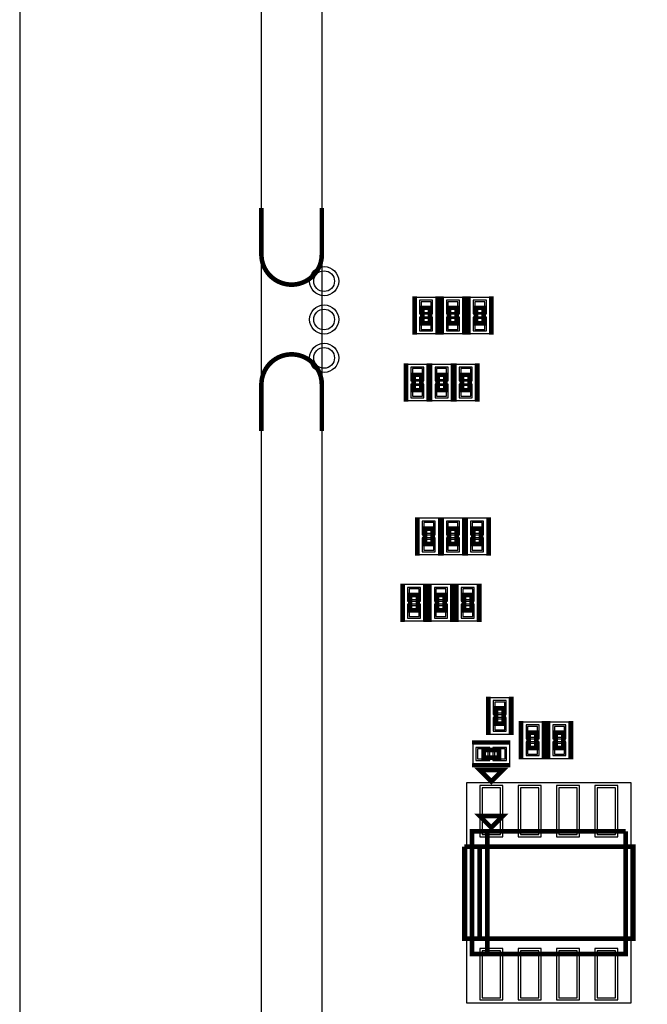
# Model space of a CAD drawing. Extents: x -10 to 137, y -26 to 190.
# Tile 24 of 57: x -10 to 11, y 70 to 102. Entities that reach past the tile are written whole.
import ezdxf

# ---------------------------------------------------------------- set-up
doc = ezdxf.new("R2010")
doc.units = 0
for name, color, linetype in [('BG_OUTLINE', 95, 'CONTINUOUS'), ('PG_ASSEMBLY_BOTTOM', 52, 'CONTINUOUS'), ('PG_DFA_BOUND_BOTTOM', 254, 'CONTINUOUS'), ('PG_PLACE_BOUND_BOTTOM', 73, 'CONTINUOUS'), ('PG_SILKSCREEN_BOTTOM', 2, 'CONTINUOUS'), ('PIN_BOTTOM', 1, 'CONTINUOUS'), ('PIN_PASTEMASK_BOTTOM', 132, 'CONTINUOUS'), ('PIN_SOLDERMASK_BOTTOM', 212, 'CONTINUOUS')]:
    doc.layers.add(name, color=color, linetype=linetype)

msp = doc.modelspace()

# ---------------------------------------------------------------- linework, layer by layer
at = {"layer": 'BG_OUTLINE'}
msp.add_lwpolyline([(-1.999996, 176.999514), (-9.99998, 176.999514), (-9.99998, 0), (-1.999996, 0), (-1.999996, 176.999514)], dxfattribs=at)
msp.add_lwpolyline([(127, 0), (127, 176.999514), (0, 176.999514), (0, 0)], close=True, dxfattribs=at)
at = {"layer": 'BG_OUTLINE', "const_width": 0.1524}
for points in [[(-1.999996, 96.146353), (-1.999996, 94.606351, 0.414214), (-0.999998, 93.606353, 0.414214), (0, 94.606351), (0, 96.146353)], [(-1.999996, 88.758509), (-1.999996, 90.298511, -0.414214), (-0.999998, 91.298509, -0.414214), (0, 90.298511), (0, 88.758509)]]:
    msp.add_lwpolyline(points, format="xyb", dxfattribs=at)
at = {"layer": 'PG_ASSEMBLY_BOTTOM', "const_width": 0.1524}
for points in [[(3.324606, 92.330016), (3.324606, 92.838016), (3.578606, 92.838016), (3.578606, 92.330016), (3.324606, 92.330016)], [(4.213606, 92.330016), (4.213606, 92.838016), (4.467606, 92.838016), (4.467606, 92.330016), (4.213606, 92.330016)], [(5.102606, 92.330016), (5.102606, 92.838016), (5.356606, 92.838016), (5.356606, 92.330016), (5.102606, 92.330016)], [(3.290316, 90.621358), (3.290316, 90.113358), (3.036316, 90.113358), (3.036316, 90.621358), (3.290316, 90.621358)], [(4.090416, 90.621358), (4.090416, 90.113358), (3.836416, 90.113358), (3.836416, 90.621358), (4.090416, 90.621358)], [(4.890262, 90.621358), (4.890262, 90.113358), (4.636262, 90.113358), (4.636262, 90.621358), (4.890262, 90.621358)], [(3.413506, 85.018626), (3.413506, 85.526626), (3.667506, 85.526626), (3.667506, 85.018626), (3.413506, 85.018626)], [(4.213606, 85.018626), (4.213606, 85.526626), (4.467606, 85.526626), (4.467606, 85.018626), (4.213606, 85.018626)], [(5.013706, 85.018626), (5.013706, 85.526626), (5.267706, 85.526626), (5.267706, 85.018626), (5.013706, 85.018626)], [(3.178556, 83.330288), (3.178556, 82.822288), (2.924556, 82.822288), (2.924556, 83.330288), (3.178556, 83.330288)], [(4.067556, 83.330288), (4.067556, 82.822288), (3.813556, 82.822288), (3.813556, 83.330288), (4.067556, 83.330288)], [(4.956556, 83.330288), (4.956556, 82.822288), (4.702556, 82.822288), (4.702556, 83.330288), (4.956556, 83.330288)], [(5.760974, 79.073502), (5.760974, 79.581502), (6.014974, 79.581502), (6.014974, 79.073502), (5.760974, 79.073502)], [(7.101078, 78.775306), (7.101078, 78.267306), (6.847078, 78.267306), (6.847078, 78.775306), (7.101078, 78.775306)], [(7.990078, 78.775306), (7.990078, 78.267306), (7.736078, 78.267306), (7.736078, 78.775306), (7.990078, 78.775306)], [(5.354066, 78.197964), (5.862066, 78.197964), (5.862066, 77.943964), (5.354066, 77.943964), (5.354066, 78.197964)], [(5.608066, 75.632564), (5.227066, 76.013564), (5.989066, 76.013564), (5.608066, 75.632564)], [(10.053066, 75.505564), (10.053066, 71.441564), (4.973066, 71.441564), (4.973066, 75.505564), (5.481066, 75.505564), (5.481066, 71.441564)], [(5.481066, 71.441564), (5.481066, 75.505564), (10.053066, 75.505564)]]:
    msp.add_lwpolyline(points, dxfattribs=at)
at = {"layer": 'PG_DFA_BOUND_BOTTOM'}
for points in [[(3.769106, 91.973908), (3.134106, 91.973908), (3.134106, 93.194124), (3.769106, 93.194124)], [(4.658106, 91.973908), (4.023106, 91.973908), (4.023106, 93.194124), (4.658106, 93.194124)], [(5.547106, 91.973908), (4.912106, 91.973908), (4.912106, 93.194124), (5.547106, 93.194124)], [(3.480816, 89.75725), (2.845816, 89.75725), (2.845816, 90.977466), (3.480816, 90.977466)], [(4.280916, 89.75725), (3.645916, 89.75725), (3.645916, 90.977466), (4.280916, 90.977466)], [(5.080762, 89.75725), (4.445762, 89.75725), (4.445762, 90.977466), (5.080762, 90.977466)], [(3.858006, 84.662518), (3.223006, 84.662518), (3.223006, 85.882734), (3.858006, 85.882734)], [(4.658106, 84.662518), (4.023106, 84.662518), (4.023106, 85.882734), (4.658106, 85.882734)], [(5.458206, 84.662518), (4.823206, 84.662518), (4.823206, 85.882734), (5.458206, 85.882734)], [(3.369056, 82.46618), (2.734056, 82.46618), (2.734056, 83.686396), (3.369056, 83.686396)], [(4.258056, 82.46618), (3.623056, 82.46618), (3.623056, 83.686396), (4.258056, 83.686396)], [(5.147056, 82.46618), (4.512056, 82.46618), (4.512056, 83.686396), (5.147056, 83.686396)], [(6.205474, 79.93761), (6.205474, 78.717394), (5.570474, 78.717394), (5.570474, 79.93761)], [(7.291578, 79.131414), (7.291578, 77.911198), (6.656578, 77.911198), (6.656578, 79.131414)], [(8.180578, 79.131414), (8.180578, 77.911198), (7.545578, 77.911198), (7.545578, 79.131414)], [(4.997867, 78.388464), (4.997867, 77.753464), (6.218265, 77.753464), (6.218265, 78.388464)], [(4.795266, 69.821044), (4.795266, 77.126084), (10.230866, 77.126084), (10.230866, 69.821044)]]:
    msp.add_lwpolyline(points, close=True, dxfattribs=at)
at = {"layer": 'PG_PLACE_BOUND_BOTTOM'}
for points in [[(3.578606, 92.330016), (3.324606, 92.330016), (3.324606, 92.838016), (3.578606, 92.838016)], [(4.467606, 92.330016), (4.213606, 92.330016), (4.213606, 92.838016), (4.467606, 92.838016)], [(5.356606, 92.330016), (5.102606, 92.330016), (5.102606, 92.838016), (5.356606, 92.838016)], [(3.290316, 90.113358), (3.036316, 90.113358), (3.036316, 90.621358), (3.290316, 90.621358)], [(4.090416, 90.113358), (3.836416, 90.113358), (3.836416, 90.621358), (4.090416, 90.621358)], [(4.890262, 90.113358), (4.636262, 90.113358), (4.636262, 90.621358), (4.890262, 90.621358)], [(3.667506, 85.018626), (3.413506, 85.018626), (3.413506, 85.526626), (3.667506, 85.526626)], [(4.467606, 85.018626), (4.213606, 85.018626), (4.213606, 85.526626), (4.467606, 85.526626)], [(5.267706, 85.018626), (5.013706, 85.018626), (5.013706, 85.526626), (5.267706, 85.526626)], [(3.178556, 82.822288), (2.924556, 82.822288), (2.924556, 83.330288), (3.178556, 83.330288)], [(4.067556, 82.822288), (3.813556, 82.822288), (3.813556, 83.330288), (4.067556, 83.330288)], [(4.956556, 82.822288), (4.702556, 82.822288), (4.702556, 83.330288), (4.956556, 83.330288)], [(6.014974, 79.581502), (6.014974, 79.073502), (5.760974, 79.073502), (5.760974, 79.581502)], [(7.101078, 78.775306), (7.101078, 78.267306), (6.847078, 78.267306), (6.847078, 78.775306)], [(7.990078, 78.775306), (7.990078, 78.267306), (7.736078, 78.267306), (7.736078, 78.775306)], [(5.354066, 78.197964), (5.862066, 78.197964), (5.862066, 77.943964), (5.354066, 77.943964)], [(4.973066, 71.441564), (4.973066, 75.505564), (10.053066, 75.505564), (10.053066, 71.441564)]]:
    msp.add_lwpolyline(points, close=True, dxfattribs=at)
at = {"layer": 'PG_SILKSCREEN_BOTTOM'}
for points, const_width in [([(3.070606, 91.949016), (3.070606, 93.219016)], 0.1524), ([(3.832606, 91.949016), (3.832606, 93.219016)], 0.1524), ([(3.959606, 91.949016), (3.959606, 93.219016)], 0.1524), ([(4.721606, 91.949016), (4.721606, 93.219016)], 0.1524), ([(4.848606, 91.949016), (4.848606, 93.219016)], 0.1524), ([(5.610606, 91.949016), (5.610606, 93.219016)], 0.1524), ([(2.782316, 91.002358), (2.782316, 89.732358)], 0.1524), ([(3.544316, 91.002358), (3.544316, 89.732358)], 0.1524), ([(3.582416, 91.002358), (3.582416, 89.732358)], 0.1524), ([(4.344416, 91.002358), (4.344416, 89.732358)], 0.1524), ([(4.382262, 91.002358), (4.382262, 89.732358)], 0.1524), ([(5.144262, 91.002358), (5.144262, 89.732358)], 0.1524), ([(3.159506, 84.637626), (3.159506, 85.907626)], 0.1524), ([(3.921506, 84.637626), (3.921506, 85.907626)], 0.1524), ([(3.959606, 84.637626), (3.959606, 85.907626)], 0.1524), ([(4.721606, 84.637626), (4.721606, 85.907626)], 0.1524), ([(4.759706, 84.637626), (4.759706, 85.907626)], 0.1524), ([(5.521706, 84.637626), (5.521706, 85.907626)], 0.1524), ([(2.670556, 83.711288), (2.670556, 82.441288)], 0.1524), ([(3.432556, 83.711288), (3.432556, 82.441288)], 0.1524), ([(3.559556, 83.711288), (3.559556, 82.441288)], 0.1524), ([(4.321556, 83.711288), (4.321556, 82.441288)], 0.1524), ([(4.448556, 83.711288), (4.448556, 82.441288)], 0.1524), ([(5.210556, 83.711288), (5.210556, 82.441288)], 0.1524), ([(5.506974, 78.692502), (5.506974, 79.962502)], 0.1524), ([(6.268974, 78.692502), (6.268974, 79.962502)], 0.1524), ([(6.593078, 79.156306), (6.593078, 77.886306)], 0.1524), ([(7.355078, 79.156306), (7.355078, 77.886306)], 0.1524), ([(7.482078, 79.156306), (7.482078, 77.886306)], 0.1524), ([(8.244078, 79.156306), (8.244078, 77.886306)], 0.1524), ([(4.973066, 78.451964), (6.243066, 78.451964)], 0.127), ([(4.973066, 77.689964), (6.243066, 77.689964)], 0.127), ([(5.608066, 77.156564), (5.227066, 77.537564), (5.989066, 77.537564), (5.608066, 77.156564)], 0.1524), ([(5.227066, 71.949564), (5.227066, 74.997564), (4.719066, 74.997564)], 0.1524), ([(4.719066, 74.997564), (4.719066, 71.949564), (10.307066, 71.949564), (10.307066, 74.997564), (5.227066, 74.997564), (5.227066, 71.949564)], 0.1524)]:
    msp.add_lwpolyline(points, dxfattribs=dict(at, const_width=const_width))
at = {"layer": 'PIN_BOTTOM'}
for points in [[(3.286506, 92.686124), (3.616706, 92.686124), (3.616706, 93.041724), (3.286506, 93.041724)], [(4.175506, 92.686124), (4.505706, 92.686124), (4.505706, 93.041724), (4.175506, 93.041724)], [(5.064506, 92.686124), (5.394706, 92.686124), (5.394706, 93.041724), (5.064506, 93.041724)], [(3.286506, 92.126308), (3.616706, 92.126308), (3.616706, 92.481908), (3.286506, 92.481908)], [(4.175506, 92.126308), (4.505706, 92.126308), (4.505706, 92.481908), (4.175506, 92.481908)], [(5.064506, 92.126308), (5.394706, 92.126308), (5.394706, 92.481908), (5.064506, 92.481908)], [(3.328416, 90.825066), (2.998216, 90.825066), (2.998216, 90.469466), (3.328416, 90.469466)], [(4.128516, 90.825066), (3.798316, 90.825066), (3.798316, 90.469466), (4.128516, 90.469466)], [(4.928362, 90.825066), (4.598162, 90.825066), (4.598162, 90.469466), (4.928362, 90.469466)], [(3.328416, 90.26525), (2.998216, 90.26525), (2.998216, 89.90965), (3.328416, 89.90965)], [(4.128516, 90.26525), (3.798316, 90.26525), (3.798316, 89.90965), (4.128516, 89.90965)], [(4.928362, 90.26525), (4.598162, 90.26525), (4.598162, 89.90965), (4.928362, 89.90965)], [(3.375406, 85.374734), (3.705606, 85.374734), (3.705606, 85.730334), (3.375406, 85.730334)], [(4.175506, 85.374734), (4.505706, 85.374734), (4.505706, 85.730334), (4.175506, 85.730334)], [(4.975606, 85.374734), (5.305806, 85.374734), (5.305806, 85.730334), (4.975606, 85.730334)], [(3.375406, 84.814918), (3.705606, 84.814918), (3.705606, 85.170518), (3.375406, 85.170518)], [(4.175506, 84.814918), (4.505706, 84.814918), (4.505706, 85.170518), (4.175506, 85.170518)], [(4.975606, 84.814918), (5.305806, 84.814918), (5.305806, 85.170518), (4.975606, 85.170518)], [(3.216656, 83.533996), (2.886456, 83.533996), (2.886456, 83.178396), (3.216656, 83.178396)], [(4.105656, 83.533996), (3.775456, 83.533996), (3.775456, 83.178396), (4.105656, 83.178396)], [(4.994656, 83.533996), (4.664456, 83.533996), (4.664456, 83.178396), (4.994656, 83.178396)], [(3.216656, 82.97418), (2.886456, 82.97418), (2.886456, 82.61858), (3.216656, 82.61858)], [(4.105656, 82.97418), (3.775456, 82.97418), (3.775456, 82.61858), (4.105656, 82.61858)], [(4.994656, 82.97418), (4.664456, 82.97418), (4.664456, 82.61858), (4.994656, 82.61858)], [(5.722874, 79.42961), (6.053074, 79.42961), (6.053074, 79.78521), (5.722874, 79.78521)], [(5.722874, 78.869794), (6.053074, 78.869794), (6.053074, 79.225394), (5.722874, 79.225394)], [(7.139178, 78.979014), (6.808978, 78.979014), (6.808978, 78.623414), (7.139178, 78.623414)], [(8.028178, 78.979014), (7.697978, 78.979014), (7.697978, 78.623414), (8.028178, 78.623414)], [(7.139178, 78.419198), (6.808978, 78.419198), (6.808978, 78.063598), (7.139178, 78.063598)], [(8.028178, 78.419198), (7.697978, 78.419198), (7.697978, 78.063598), (8.028178, 78.063598)], [(5.150267, 78.236064), (5.150267, 77.905864), (5.505867, 77.905864), (5.505867, 78.236064)], [(5.710265, 78.236064), (5.710265, 77.905864), (6.065865, 77.905864), (6.065865, 78.236064)], [(5.912866, 76.948284), (5.303266, 76.948284), (5.303266, 75.398884), (5.912866, 75.398884)], [(7.182866, 76.948284), (6.573266, 76.948284), (6.573266, 75.398884), (7.182866, 75.398884)], [(8.452866, 76.948284), (7.843266, 76.948284), (7.843266, 75.398884), (8.452866, 75.398884)], [(9.722866, 76.948284), (9.113266, 76.948284), (9.113266, 75.398884), (9.722866, 75.398884)], [(5.912866, 71.548244), (5.303266, 71.548244), (5.303266, 69.998844), (5.912866, 69.998844)], [(7.182866, 71.548244), (6.573266, 71.548244), (6.573266, 69.998844), (7.182866, 69.998844)], [(8.452866, 71.548244), (7.843266, 71.548244), (7.843266, 69.998844), (8.452866, 69.998844)], [(9.722866, 71.548244), (9.113266, 71.548244), (9.113266, 69.998844), (9.722866, 69.998844)]]:
    msp.add_lwpolyline(points, close=True, dxfattribs=at)
for centre in [(0.0762, 93.722431), (0.0762, 92.452431), (0.0762, 91.182431)]:
    msp.add_circle(centre, 0.3429, dxfattribs=at)
at = {"layer": 'PIN_PASTEMASK_BOTTOM'}
for points in [[(3.286506, 92.686124), (3.616706, 92.686124), (3.616706, 93.041724), (3.286506, 93.041724)], [(4.175506, 92.686124), (4.505706, 92.686124), (4.505706, 93.041724), (4.175506, 93.041724)], [(5.064506, 92.686124), (5.394706, 92.686124), (5.394706, 93.041724), (5.064506, 93.041724)], [(3.286506, 92.126308), (3.616706, 92.126308), (3.616706, 92.481908), (3.286506, 92.481908)], [(4.175506, 92.126308), (4.505706, 92.126308), (4.505706, 92.481908), (4.175506, 92.481908)], [(5.064506, 92.126308), (5.394706, 92.126308), (5.394706, 92.481908), (5.064506, 92.481908)], [(3.328416, 90.825066), (2.998216, 90.825066), (2.998216, 90.469466), (3.328416, 90.469466)], [(4.128516, 90.825066), (3.798316, 90.825066), (3.798316, 90.469466), (4.128516, 90.469466)], [(4.928362, 90.825066), (4.598162, 90.825066), (4.598162, 90.469466), (4.928362, 90.469466)], [(3.328416, 90.26525), (2.998216, 90.26525), (2.998216, 89.90965), (3.328416, 89.90965)], [(4.128516, 90.26525), (3.798316, 90.26525), (3.798316, 89.90965), (4.128516, 89.90965)], [(4.928362, 90.26525), (4.598162, 90.26525), (4.598162, 89.90965), (4.928362, 89.90965)], [(3.375406, 85.374734), (3.705606, 85.374734), (3.705606, 85.730334), (3.375406, 85.730334)], [(4.175506, 85.374734), (4.505706, 85.374734), (4.505706, 85.730334), (4.175506, 85.730334)], [(4.975606, 85.374734), (5.305806, 85.374734), (5.305806, 85.730334), (4.975606, 85.730334)], [(3.375406, 84.814918), (3.705606, 84.814918), (3.705606, 85.170518), (3.375406, 85.170518)], [(4.175506, 84.814918), (4.505706, 84.814918), (4.505706, 85.170518), (4.175506, 85.170518)], [(4.975606, 84.814918), (5.305806, 84.814918), (5.305806, 85.170518), (4.975606, 85.170518)], [(3.216656, 83.533996), (2.886456, 83.533996), (2.886456, 83.178396), (3.216656, 83.178396)], [(4.105656, 83.533996), (3.775456, 83.533996), (3.775456, 83.178396), (4.105656, 83.178396)], [(4.994656, 83.533996), (4.664456, 83.533996), (4.664456, 83.178396), (4.994656, 83.178396)], [(3.216656, 82.97418), (2.886456, 82.97418), (2.886456, 82.61858), (3.216656, 82.61858)], [(4.105656, 82.97418), (3.775456, 82.97418), (3.775456, 82.61858), (4.105656, 82.61858)], [(4.994656, 82.97418), (4.664456, 82.97418), (4.664456, 82.61858), (4.994656, 82.61858)], [(5.722874, 79.42961), (6.053074, 79.42961), (6.053074, 79.78521), (5.722874, 79.78521)], [(5.722874, 78.869794), (6.053074, 78.869794), (6.053074, 79.225394), (5.722874, 79.225394)], [(7.139178, 78.979014), (6.808978, 78.979014), (6.808978, 78.623414), (7.139178, 78.623414)], [(8.028178, 78.979014), (7.697978, 78.979014), (7.697978, 78.623414), (8.028178, 78.623414)], [(7.139178, 78.419198), (6.808978, 78.419198), (6.808978, 78.063598), (7.139178, 78.063598)], [(8.028178, 78.419198), (7.697978, 78.419198), (7.697978, 78.063598), (8.028178, 78.063598)], [(5.150267, 78.236064), (5.150267, 77.905864), (5.505867, 77.905864), (5.505867, 78.236064)], [(5.710265, 78.236064), (5.710265, 77.905864), (6.065865, 77.905864), (6.065865, 78.236064)], [(5.912866, 76.948284), (5.303266, 76.948284), (5.303266, 75.398884), (5.912866, 75.398884)], [(7.182866, 76.948284), (6.573266, 76.948284), (6.573266, 75.398884), (7.182866, 75.398884)], [(8.452866, 76.948284), (7.843266, 76.948284), (7.843266, 75.398884), (8.452866, 75.398884)], [(9.722866, 76.948284), (9.113266, 76.948284), (9.113266, 75.398884), (9.722866, 75.398884)], [(5.912866, 71.548244), (5.303266, 71.548244), (5.303266, 69.998844), (5.912866, 69.998844)], [(7.182866, 71.548244), (6.573266, 71.548244), (6.573266, 69.998844), (7.182866, 69.998844)], [(8.452866, 71.548244), (7.843266, 71.548244), (7.843266, 69.998844), (8.452866, 69.998844)], [(9.722866, 71.548244), (9.113266, 71.548244), (9.113266, 69.998844), (9.722866, 69.998844)]]:
    msp.add_lwpolyline(points, close=True, dxfattribs=at)
at = {"layer": 'PIN_SOLDERMASK_BOTTOM'}
for points in [[(3.235706, 92.635324), (3.667506, 92.635324), (3.667506, 93.092524), (3.235706, 93.092524)], [(4.124706, 92.635324), (4.556506, 92.635324), (4.556506, 93.092524), (4.124706, 93.092524)], [(5.013706, 92.635324), (5.445506, 92.635324), (5.445506, 93.092524), (5.013706, 93.092524)], [(3.235706, 92.075508), (3.667506, 92.075508), (3.667506, 92.532708), (3.235706, 92.532708)], [(4.124706, 92.075508), (4.556506, 92.075508), (4.556506, 92.532708), (4.124706, 92.532708)], [(5.013706, 92.075508), (5.445506, 92.075508), (5.445506, 92.532708), (5.013706, 92.532708)], [(3.379216, 90.875866), (2.947416, 90.875866), (2.947416, 90.418666), (3.379216, 90.418666)], [(4.179316, 90.875866), (3.747516, 90.875866), (3.747516, 90.418666), (4.179316, 90.418666)], [(4.979162, 90.875866), (4.547362, 90.875866), (4.547362, 90.418666), (4.979162, 90.418666)], [(3.379216, 90.31605), (2.947416, 90.31605), (2.947416, 89.85885), (3.379216, 89.85885)], [(4.179316, 90.31605), (3.747516, 90.31605), (3.747516, 89.85885), (4.179316, 89.85885)], [(4.979162, 90.31605), (4.547362, 90.31605), (4.547362, 89.85885), (4.979162, 89.85885)], [(3.324606, 85.323934), (3.756406, 85.323934), (3.756406, 85.781134), (3.324606, 85.781134)], [(4.124706, 85.323934), (4.556506, 85.323934), (4.556506, 85.781134), (4.124706, 85.781134)], [(4.924806, 85.323934), (5.356606, 85.323934), (5.356606, 85.781134), (4.924806, 85.781134)], [(3.324606, 84.764118), (3.756406, 84.764118), (3.756406, 85.221318), (3.324606, 85.221318)], [(4.124706, 84.764118), (4.556506, 84.764118), (4.556506, 85.221318), (4.124706, 85.221318)], [(4.924806, 84.764118), (5.356606, 84.764118), (5.356606, 85.221318), (4.924806, 85.221318)], [(3.267456, 83.584796), (2.835656, 83.584796), (2.835656, 83.127596), (3.267456, 83.127596)], [(4.156456, 83.584796), (3.724656, 83.584796), (3.724656, 83.127596), (4.156456, 83.127596)], [(5.045456, 83.584796), (4.613656, 83.584796), (4.613656, 83.127596), (5.045456, 83.127596)], [(3.267456, 83.02498), (2.835656, 83.02498), (2.835656, 82.56778), (3.267456, 82.56778)], [(4.156456, 83.02498), (3.724656, 83.02498), (3.724656, 82.56778), (4.156456, 82.56778)], [(5.045456, 83.02498), (4.613656, 83.02498), (4.613656, 82.56778), (5.045456, 82.56778)], [(5.672074, 79.37881), (6.103874, 79.37881), (6.103874, 79.83601), (5.672074, 79.83601)], [(5.672074, 78.818994), (6.103874, 78.818994), (6.103874, 79.276194), (5.672074, 79.276194)], [(7.189978, 79.029814), (6.758178, 79.029814), (6.758178, 78.572614), (7.189978, 78.572614)], [(8.078978, 79.029814), (7.647178, 79.029814), (7.647178, 78.572614), (8.078978, 78.572614)], [(5.099467, 78.286864), (5.099467, 77.855064), (5.556667, 77.855064), (5.556667, 78.286864)], [(5.659465, 78.286864), (5.659465, 77.855064), (6.116665, 77.855064), (6.116665, 78.286864)], [(7.189978, 78.469998), (6.758178, 78.469998), (6.758178, 78.012798), (7.189978, 78.012798)], [(8.078978, 78.469998), (7.647178, 78.469998), (7.647178, 78.012798), (8.078978, 78.012798)], [(5.989066, 77.024484), (5.227066, 77.024484), (5.227066, 75.322684), (5.989066, 75.322684)], [(7.259066, 77.024484), (6.497066, 77.024484), (6.497066, 75.322684), (7.259066, 75.322684)], [(8.529066, 77.024484), (7.767066, 77.024484), (7.767066, 75.322684), (8.529066, 75.322684)], [(9.799066, 77.024484), (9.037066, 77.024484), (9.037066, 75.322684), (9.799066, 75.322684)], [(5.989066, 71.624444), (5.227066, 71.624444), (5.227066, 69.922644), (5.989066, 69.922644)], [(7.259066, 71.624444), (6.497066, 71.624444), (6.497066, 69.922644), (7.259066, 69.922644)], [(8.529066, 71.624444), (7.767066, 71.624444), (7.767066, 69.922644), (8.529066, 69.922644)], [(9.799066, 71.624444), (9.037066, 71.624444), (9.037066, 69.922644), (9.799066, 69.922644)]]:
    msp.add_lwpolyline(points, close=True, dxfattribs=at)
for centre in [(0.0762, 93.722431), (0.0762, 92.452431), (0.0762, 91.182431)]:
    msp.add_circle(centre, 0.4826, dxfattribs=at)

doc.saveas('drawing.dxf')
